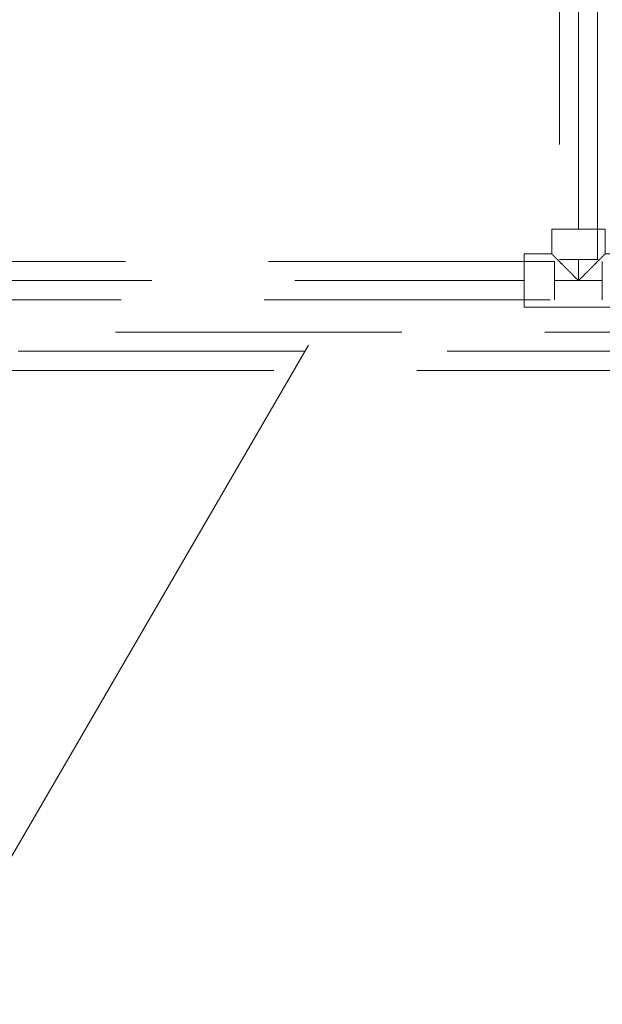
# Model space of a CAD drawing. Header units: millimetres. Extents: x -121 to 87583, y 4737 to 43333.
# Tile 69 of 86: x 47551 to 47857, y 41722 to 42239. Entities that reach past the tile are written whole.
import ezdxf

# ---------------------------------------------------------------- set-up
doc = ezdxf.new("R2010")
doc.units = ezdxf.units.MM
doc.linetypes.add('ADSK_Скрыто', pattern=[300, 150, -150])
doc.linetypes.add('ADSK_Штриховая_ш3 п1_5', pattern=[225, 150, -75])
for name, color, linetype, lineweight in [('A-DETL-____-HDLN', 90, 'ADSK_Скрыто', 9), ('A-DETL-____-MBND', 5, 'ADSK_Штриховая_ш3 п1_5', 20), ('P-PIPE-____-IDEN', 2, 'Continuous', 20)]:
    doc.layers.add(name, color=color, linetype=linetype, lineweight=lineweight)

# ---------------------------------------------------------------- blocks, each defined once
blk = doc.blocks.new('ADSK_Полипропилен_Тройник - Универсальный-V46-В_Этаж 01_Водопровод')
at = {"layer": 'A-DETL-____-MBND', "color": 220}
for p, q in [((-14, 14), (-14, 27)), ((14, 27), (-14, 27)), ((14, 27), (14, 14)), ((-28.5, 14), (-14, 14)), ((-28.5, 14), (-28.5, -14)), ((14, 14), (28.5, 14)), ((28.5, -14), (28.5, 14)), ((-12.5, -14), (-28.5, -14)), ((12.5, -14), (-12.5, -14)), ((28.5, -14), (12.5, -14))]:
    blk.add_line(p, q, dxfattribs=at)
for points in [[(-14, 14), (-14, 13.98), (-13.72, 13.72), (-12.97, 12.98), (-12.5, 12.5)], [(-12.5, 12.5), (-12.28, 12.28), (-11.81, 11.81), (-11.28, 11.28), (-11, 11)], [(11, 11), (11.28, 11.28), (11.81, 11.81), (12.28, 12.28), (12.5, 12.5)], [(12.5, 12.5), (12.97, 12.98), (13.72, 13.72), (14, 13.98), (14, 14)]]:
    blk.add_open_spline(points, degree=3, dxfattribs=at)
for points in [[(-11, 11), (-10.24, 10.27), (-9.03, 9.03), (-7.47, 7.47), (-6.55, 6.55), (-5.85, 5.85), (-5.14, 5.13), (-4.18, 4.18), (-2.47, 2.47), (-1, 0.98), (0, 0)], [(0, 0), (1, 0.98), (2.47, 2.47), (4.18, 4.18), (5.14, 5.13), (5.85, 5.85), (6.55, 6.55), (7.47, 7.47), (9.03, 9.03), (10.24, 10.27), (11, 11)]]:
    blk.add_open_spline(points, degree=3, knots=[0, 0, 0, 0, 0.25, 0.375, 0.4375, 0.5, 0.5625, 0.625, 0.75, 1, 1, 1, 1], dxfattribs=at)

msp = doc.modelspace()

# ---------------------------------------------------------------- linework, layer by layer
at = {"layer": 'A-DETL-____-HDLN', "color": 210}
for p, q in [((47831.86, 42092.05), (47831.86, 42112.05)), ((47834.36, 42113.05), (47854.36, 42113.05)), ((47856.86, 42112.05), (47856.86, 42092.05))]:
    msp.add_line(p, q, dxfattribs=at)
at = {"layer": 'A-DETL-____-MBND', "color": 220}
for p, q in [((47834.36, 42323.56), (47834.36, 42113.05)), ((47854.36, 42113.05), (47854.36, 42323.56)), ((47844.36, 42129.05), (47844.36, 42318.81)), ((47831.86, 42112.05), (47234.05, 42112.05)), ((47844.36, 42113.05), (47844.36, 42102.05)), ((47245.57, 42102.05), (47815.86, 42102.05)), ((47856.86, 42102.05), (47831.86, 42102.05)), ((47229.57, 42092.05), (47831.86, 42092.05))]:
    msp.add_line(p, q, dxfattribs=at)
at = {"layer": 'A-DETL-____-MBND', "color": 150}
for p, q in [((47976.68, 42074.96), (47084.57, 42074.96)), ((47100.57, 42064.96), (47960.68, 42064.96)), ((47084.57, 42054.96), (47976.68, 42054.96))]:
    msp.add_line(p, q, dxfattribs=at)
at = {"layer": 'P-PIPE-____-IDEN'}
msp.add_line((47702.78, 42068.18), (47502, 41722.25), dxfattribs=at)

# ---------------------------------------------------------------- block references
at = {"layer": 'A-DETL-____-MBND', "color": 220, "extrusion": (0, 0, -1)}
msp.add_blockref('ADSK_Полипропилен_Тройник - Универсальный-V46-В_Этаж 01_Водопровод', (-47844.36, 42102.05), dxfattribs=at)

doc.saveas('drawing.dxf')
